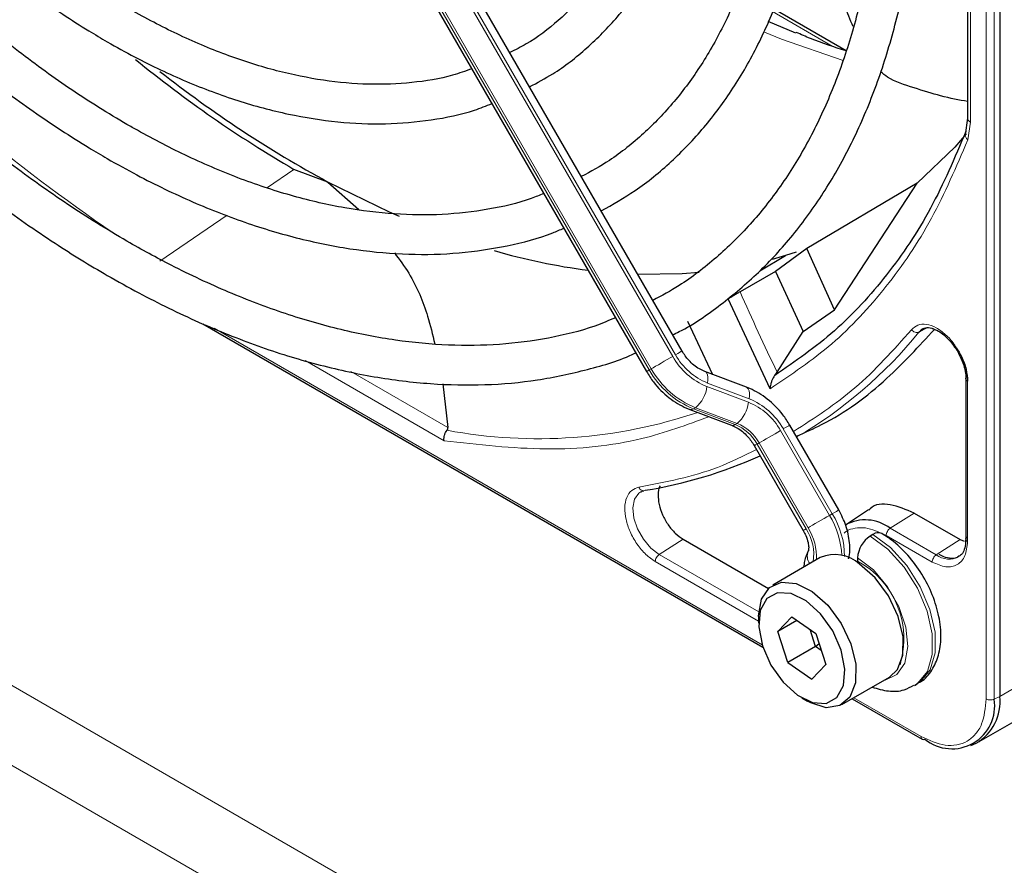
# Paper-space layout 'Blatt2' of a CAD drawing. Header units: millimetres. Extents: x 5 to 418, y 2 to 292.
# Tile 47 of 93: x 133 to 143, y 194 to 202. Entities that reach past the tile are written whole.
import ezdxf

# ---------------------------------------------------------------- set-up
doc = ezdxf.new("R2010")
doc.units = ezdxf.units.MM

psp = doc.layouts.new('Blatt2')

# ---------------------------------------------------------------- linework, layer by layer
at = {"color": 7, "linetype": 'Continuous', "lineweight": 18}
for p, q in [((142.4813, 195.352), (142.4813, 213.3322)), ((142.5623, 195.3499), (142.5623, 213.3302)), ((107.2468, 210.124), (141.4427, 190.3832)), ((141.0953, 189.7744), (106.8994, 209.5153)), ((142.3219, 207.6687), (142.3219, 201.1996)), ((134.5066, 207.1308), (139.3024, 198.8242)), ((139.3307, 198.8405), (134.5349, 207.1472)), ((139.0851, 198.6987), (134.2893, 207.0054)), ((134.2693, 206.9938), (139.0651, 198.6872)), ((140.9201, 201.9708), (140.3136, 202.321)), ((142.3219, 201.1996), (142.2939, 201.0185)), ((135.4616, 200.7206), (135.1917, 200.5361)), ((134.7824, 200.2562), (134.1, 199.7896)), ((134.651, 199.1098), (140.2089, 195.9013)), ((141.8831, 199.1127), (141.7994, 199.0711)), ((136.983, 197.9699), (135.5761, 198.782)), ((137.0229, 198.1023), (136.0392, 198.6702)), ((139.0651, 198.6872), (139.0851, 198.6987)), ((139.65, 198.5186), (140.0707, 198.3591)), ((140.0766, 198.3951), (139.6559, 198.5547)), ((142.2926, 198.5739), (142.2926, 196.9471)), ((139.5337, 198.3045), (139.5137, 198.2929)), ((139.5137, 198.2929), (139.9344, 198.1334)), ((139.9544, 198.1449), (139.5337, 198.3045)), ((139.9344, 198.1334), (139.9544, 198.1449)), ((140.3959, 198.0733), (140.8925, 197.2131)), ((140.9208, 197.2295), (140.4242, 198.0896)), ((140.1786, 197.9478), (140.1586, 197.9363)), ((140.1586, 197.9363), (140.6552, 197.0761)), ((140.6752, 197.0877), (140.1786, 197.9478)), ((140.9208, 197.2295), (140.8925, 197.2131)), ((141.5077, 197.0816), (141.7503, 197.2363)), ((141.9744, 196.8122), (141.5077, 197.0816)), ((139.4081, 196.9717), (139.1655, 196.817)), ((141.9341, 196.74), (141.4675, 197.0094)), ((142.217, 196.9669), (141.9744, 196.8122)), ((140.1753, 196.234), (139.1655, 196.817)), ((140.1735, 196.1397), (139.1253, 196.7448)), ((142.9948, 195.5944), (142.6187, 195.3772)), ((141.1394, 195.3642), (141.821, 194.9707)), ((142.6187, 195.3772), (142.5623, 195.3499))]:
    psp.add_line(p, q, dxfattribs=at)
at = {"color": 7, "linetype": 'Continuous', "lineweight": 25}
for p, q in [((142.6187, 213.3574), (142.6187, 195.3772)), ((142.2926, 207.7095), (142.2926, 201.2405)), ((139.3966, 198.8785), (134.6007, 207.1852)), ((134.2407, 206.9773), (139.0365, 198.6707)), ((141.0607, 201.9221), (140.3249, 202.3469)), ((140.552, 202.1013), (140.2688, 202.2186)), ((142.2926, 201.2403), (142.2672, 201.0715)), ((135.8056, 200.5924), (135.4616, 200.7206)), ((135.8056, 200.5924), (136.1182, 200.3132)), ((141.7816, 200.5798), (140.663, 199.9187)), ((140.9435, 199.2979), (141.7816, 200.5798)), ((140.663, 199.9187), (140.3442, 199.6865)), ((140.9435, 199.2979), (140.663, 199.9187)), ((140.1861, 199.6923), (140.4458, 199.8471)), ((140.4458, 199.8471), (140.3122, 199.8078)), ((140.5543, 199.8828), (140.4458, 199.8471)), ((140.3442, 199.6865), (139.9851, 199.4788)), ((140.3442, 199.6865), (140.6238, 199.0755)), ((140.289, 198.4962), (139.8659, 199.4069)), ((140.6238, 199.0755), (140.9435, 199.2979)), ((134.536, 199.1559), (140.2168, 195.8764)), ((139.4537, 199.1819), (139.7067, 198.6418)), ((140.361, 198.6649), (140.6238, 199.0755)), ((141.7994, 199.0711), (141.8425, 199.1058)), ((140.0504, 198.5115), (139.6297, 198.671)), ((140.3367, 198.6307), (140.361, 198.6649)), ((136.9717, 198.5466), (137.0229, 198.1023)), ((142.2751, 198.5986), (142.2751, 196.9712)), ((139.4762, 198.2868), (139.8969, 198.1273)), ((140.9867, 197.2675), (140.4901, 198.1276)), ((140.13, 197.9197), (140.6266, 197.0596)), ((140.5638, 197.9999), (140.5669, 198.0014)), ((141.2887, 197.2704), (141.0554, 197.1149)), ((141.7503, 197.2363), (142.217, 196.9669)), ((141.3331, 197.0192), (141.3048, 197.0029)), ((139.4081, 196.9717), (140.2729, 196.4725)), ((142.217, 196.9669), (142.2567, 196.9531)), ((142.2735, 196.9727), (142.2728, 196.956)), ((140.7993, 196.7844), (140.3185, 196.5068)), ((141.1776, 196.7824), (141.1776, 196.7497)), ((140.1735, 196.1863), (140.1735, 196.121)), ((140.5108, 196.1839), (140.3681, 196.0364)), ((140.5622, 196.1484), (140.3681, 196.0364)), ((140.5108, 196.1839), (140.7546, 196.0155)), ((140.4692, 195.7204), (140.3681, 196.0364)), ((140.752, 195.8837), (140.6972, 196.0551)), ((140.7546, 196.0155), (140.8557, 195.6995)), ((140.752, 195.8837), (140.7874, 195.9128)), ((140.752, 195.8837), (140.4692, 195.7204)), ((140.8094, 195.844), (140.752, 195.8837)), ((140.4692, 195.7204), (140.713, 195.5519)), ((140.713, 195.5519), (140.8557, 195.6995)), ((141.0184, 195.2944), (141.4993, 195.5719)), ((141.7548, 195.4885), (141.7831, 195.5049)), ((140.6118, 195.3617), (140.6684, 195.3291)), ((141.1218, 195.354), (141.8335, 194.9432)), ((142.4115, 194.9194), (142.7877, 195.1365)), ((142.3248, 194.8789), (142.3796, 194.9032))]:
    psp.add_line(p, q, dxfattribs=at)
at = {"color": 7, "linetype": 'Continuous', "lineweight": 18, "flags": 128}
for points in [[(140.234, 202.1113), (140.4066, 202.0411), (141.0325, 201.8232)], [(139.3024, 198.8242), (139.2758, 198.8089), (139.2469, 198.7921), (139.2165, 198.7746), (139.186, 198.757), (139.1566, 198.74), (139.1293, 198.7242), (139.1051, 198.7103), (139.0851, 198.6987)], [(139.3966, 198.8785), (139.3943, 198.8773), (139.3862, 198.8726), (139.3726, 198.8647), (139.3538, 198.8539), (139.3307, 198.8405)], [(139.0651, 198.6872), (139.05, 198.6785), (139.0404, 198.6729), (139.0366, 198.6707), (139.0365, 198.6707)], [(139.6304, 198.6707), (139.6378, 198.6664), (139.6482, 198.6541), (139.6554, 198.636), (139.6591, 198.6128), (139.6593, 198.5853), (139.6559, 198.5547)], [(140.0504, 198.5115), (140.0585, 198.5069), (140.0689, 198.4946), (140.0761, 198.4765), (140.0798, 198.4532), (140.08, 198.4258), (140.0766, 198.3951)], [(140.4901, 198.1276), (140.4878, 198.1263), (140.4797, 198.1216), (140.4661, 198.1137), (140.4473, 198.1029), (140.4242, 198.0896)], [(140.3959, 198.0733), (140.3694, 198.0579), (140.3404, 198.0412), (140.31, 198.0237), (140.2796, 198.0061), (140.2501, 197.9891), (140.2228, 197.9733), (140.1986, 197.9594), (140.1786, 197.9478)], [(140.1586, 197.9363), (140.1435, 197.9275), (140.1339, 197.922), (140.1301, 197.9198), (140.13, 197.9197)], [(139.1655, 196.817), (139.0812, 196.8814), (139.0056, 196.9707), (138.9464, 197.0759), (138.9096, 197.186), (138.899, 197.2899), (138.9158, 197.3769), (138.9581, 197.438), (138.9804, 197.4532)], [(140.8925, 197.2131), (140.8659, 197.1978), (140.8369, 197.1811), (140.8066, 197.1636), (140.7761, 197.146), (140.7467, 197.1289), (140.7194, 197.1132), (140.6952, 197.0992), (140.6752, 197.0877)], [(140.9867, 197.2675), (140.9844, 197.2662), (140.9763, 197.2615), (140.9626, 197.2536), (140.9439, 197.2428), (140.9208, 197.2295)], [(140.6552, 197.0761), (140.6401, 197.0674), (140.6305, 197.0618), (140.6267, 197.0596), (140.6266, 197.0596)], [(141.7831, 195.5049), (141.8169, 195.5275), (141.9136, 195.6479), (141.9635, 195.8195), (141.9627, 196.0285), (141.9111, 196.2582), (141.813, 196.4899), (141.6763, 196.7051), (141.5119, 196.8864), (141.3331, 197.0192)], [(141.3048, 197.0029), (141.4836, 196.8701), (141.648, 196.6888), (141.7847, 196.4736), (141.8828, 196.2418), (141.9344, 196.0122), (141.9352, 195.8032), (141.8853, 195.6316), (141.7886, 195.5112), (141.7531, 195.4876)], [(141.4433, 195.5396), (141.4561, 195.5416), (141.5761, 195.5986), (141.6556, 195.7162), (141.6864, 195.8825), (141.6655, 196.0806), (141.5949, 196.2902), (141.4819, 196.4901), (141.3379, 196.6599), (141.1776, 196.7824)]]:
    psp.add_lwpolyline(points, dxfattribs=at)
at = {"color": 7, "linetype": 'Continuous', "lineweight": 25, "flags": 128}
for points in [[(142.2793, 201.0808), (142.1627, 200.9473), (141.7816, 200.5798)], [(136.5312, 200.2414), (136.4304, 200.2856), (135.8056, 200.5924)], [(139.5701, 199.6734), (139.398, 199.6606), (138.9476, 199.6563)], [(141.4993, 195.5719), (141.5809, 195.6492), (141.6362, 195.7942), (141.6387, 195.9809), (141.5882, 196.1889), (141.4902, 196.3958), (141.3552, 196.5791), (141.1978, 196.719)], [(140.1735, 196.1863), (140.1735, 196.1952), (140.2029, 196.3634), (140.2826, 196.4814), (140.4042, 196.5365), (140.5544, 196.5226), (140.717, 196.4414)], [(140.6549, 196.3469), (140.5031, 196.4212), (140.3644, 196.4287), (140.2556, 196.3686), (140.1897, 196.2481), (140.1748, 196.0817), (140.2125, 195.8896), (140.2985, 195.6948), (140.4222, 195.521), (140.5689, 195.389), (140.7207, 195.3147), (140.8594, 195.3072), (140.9682, 195.3673), (141.0341, 195.4878), (141.049, 195.6542), (141.0112, 195.8463), (140.9253, 196.041), (140.8015, 196.2149), (140.6549, 196.3469)], [(140.717, 196.4414), (140.8743, 196.3015), (141.0093, 196.1182), (141.1074, 195.9114), (141.1579, 195.7033), (141.1553, 195.5167), (141.1, 195.3716), (140.998, 195.2839), (140.8602, 195.263), (140.7016, 195.3111), (140.6684, 195.3291)]]:
    psp.add_lwpolyline(points, dxfattribs=at)
at = {"color": 7, "linetype": 'Continuous', "lineweight": 18}
for centre, radius, start, end in [((142.9992, 213.938), 16.731, 211.26446, 235.92606), ((169.3321, 212.5402), 32.1224, 203.99224, 205.59133), ((138.3033, 201.8925), 4.4926, 300.14513, 321.09575), ((139.9095, 199.1644), 0.696, 209.26495, 248.10504), ((139.8987, 199.1588), 0.6511, 209.26495, 248.10504), ((139.8485, 199.1262), 0.898, 209.26495, 248.10504), ((139.8685, 199.1377), 0.898, 209.26495, 248.10504), ((139.3214, 198.5585), 0.331, 309.87925, 353.08632), ((139.7422, 198.3989), 0.331, 309.87925, 353.08632), ((139.8279, 197.755), 0.6511, 29.26495, 68.10504), ((139.8171, 197.7494), 0.696, 29.26495, 68.10504), ((137.9369, 203.0325), 5.0426, 259.45137, 288.72239), ((139.4889, 198.327), 0.0422, 252.56316, 306.03815), ((139.9096, 198.1675), 0.0421, 252.50434, 306.04372), ((139.7669, 197.7168), 0.449, 29.26495, 68.10504), ((139.7869, 197.7283), 0.449, 29.26495, 68.10504), ((140.1625, 196.768), 0.855, 2.50522, 31.36997), ((140.204, 196.7898), 0.8409, 0.50479, 31.52587), ((140.2633, 196.8182), 0.4692, 350.68087, 33.34874), ((140.1867, 196.7853), 0.5746, 357.69364, 31.75633), ((140.7982, 196.8017), 0.1314, 157.49442, 216.78458), ((142.1037, 196.9864), 0.217, 233.42259, 298.14944), ((140.7467, 195.9597), 0.8999, 343.11443, 61.39447), ((142.524, 195.4349), 0.0932, 242.80519, 294.30715), ((141.8499, 194.9672), 0.0291, 173.09891, 235.58891)]:
    psp.add_arc(centre, radius, start, end, dxfattribs=at)
at = {"color": 7, "linetype": 'Continuous', "lineweight": 25}
for centre, radius, start, end in [((141.7608, 211.5209), 12.503, 230.77724, 239.74739), ((141.5218, 211.1263), 11.9849, 231.74948, 241.51371), ((139.2809, 206.0933), 6.4501, 253.885, 262.5408), ((138.3029, 201.9867), 4.5765, 279.03643, 294.34235), ((141.2562, 196.7545), 0.4126, 52.43723, 119.1266), ((141.3854, 196.9505), 0.0863, 64.03942, 127.25381), ((141.4539, 196.7698), 0.2766, 122.60548, 177.39452), ((140.9481, 196.4444), 0.3711, 47.70819, 113.64006), ((142.134, 195.2805), 0.4339, 230.79671, 9.21404), ((142.1413, 195.3206), 0.4807, 299.71725, 6.76276), ((141.8457, 194.9683), 0.0279, 244.10587, 300.34606)]:
    psp.add_arc(centre, radius, start, end, dxfattribs=at)
for points, knots in [([(139.3018, 199.0428), (139.3243, 199.0536), (139.4975, 199.1364), (139.7915, 199.3442), (140.1784, 199.6674), (140.5261, 200.047), (140.8367, 200.4745), (141.1074, 200.9495), (141.337, 201.4693), (141.5241, 202.0311), (141.6675, 202.6317), (141.7663, 203.2677), (141.82, 203.9355), (141.8283, 204.6312), (141.7914, 205.3509), (141.7094, 206.0904), (141.583, 206.8458), (141.413, 207.6128), (141.2003, 208.3873), (140.9462, 209.1651), (140.6522, 209.9419), (140.3193, 210.7132), (139.9593, 211.4623), (139.6936, 211.945), (139.5646, 212.1795)], [0, 0, 0, 0, 0.0070224, 0.0538172, 0.1005997, 0.1474361, 0.1943917, 0.2415026, 0.2887732, 0.3361837, 0.3837019, 0.4312933, 0.478928, 0.5265829, 0.5742402, 0.6218896, 0.6695267, 0.7171498, 0.7647589, 0.8123553, 0.8599409, 0.9075179, 0.9550887, 1, 1, 1, 1]), ([(139.2167, 211.9786), (139.2416, 211.9362), (139.4073, 211.6534), (139.6831, 211.1135), (140.0393, 210.3633), (140.356, 209.6037), (140.635, 208.8412), (140.8738, 208.0796), (141.0712, 207.3235), (141.2263, 206.5772), (141.3382, 205.8452), (141.4063, 205.1316), (141.4303, 204.4406), (141.4104, 203.7762), (141.3468, 203.1422), (141.24, 202.5421), (141.091, 201.9794), (140.9006, 201.4569), (140.6701, 200.9774), (140.4006, 200.5435), (140.0938, 200.1564), (139.7495, 199.821), (139.4189, 199.563), (139.1902, 199.4404), (139.1001, 199.3921)], [0, 0, 0, 0, 0.008469, 0.056451, 0.10443, 0.152403, 0.200367, 0.248319, 0.296256, 0.344176, 0.392077, 0.439959, 0.487821, 0.535666, 0.5835, 0.631333, 0.679178, 0.72706, 0.775013, 0.82308, 0.871307, 0.919731, 0.968362, 1, 1, 1, 1]), ([(138.5767, 200.2986), (138.6931, 200.3645), (138.9452, 200.5075), (139.2932, 200.793), (139.6257, 201.1387), (139.9196, 201.5352), (140.1742, 201.9786), (140.3874, 202.4668), (140.558, 202.9968), (140.6847, 203.5652), (140.7666, 204.1682), (140.8032, 204.8019), (140.7943, 205.462), (140.7402, 206.1443), (140.6412, 206.8443), (140.4982, 207.5577), (140.3121, 208.2801), (140.0841, 209.0067), (139.816, 209.7334), (139.5084, 210.455), (139.1844, 211.1336), (138.9472, 211.5628), (138.8382, 211.7601)], [0, 0, 0, 0, 0.042839, 0.092827, 0.142855, 0.193022, 0.243385, 0.293956, 0.34471, 0.395602, 0.446585, 0.497618, 0.548672, 0.599723, 0.650761, 0.701782, 0.752784, 0.803769, 0.85474, 0.905699, 0.956649, 1, 1, 1, 1]), ([(138.4904, 211.5592), (138.5759, 211.407), (138.7886, 211.0282), (139.0904, 210.406), (139.3981, 209.7005), (139.6665, 208.9899), (139.8955, 208.2797), (140.0834, 207.5744), (140.2289, 206.8787), (140.3312, 206.1975), (140.3898, 205.5352), (140.4044, 204.8962), (140.3752, 204.2849), (140.3026, 203.7051), (140.1873, 203.1608), (140.0303, 202.6552), (139.8329, 202.1914), (139.5962, 201.7722), (139.322, 201.3992), (139.0102, 201.0768), (138.696, 200.8218), (138.4718, 200.6994), (138.3756, 200.6469)], [0, 0, 0, 0, 0.034582, 0.08603, 0.137472, 0.188902, 0.240318, 0.291715, 0.343089, 0.394438, 0.445761, 0.497058, 0.548333, 0.599597, 0.650862, 0.702153, 0.753511, 0.80499, 0.856655, 0.908569, 0.96076, 1, 1, 1, 1]), ([(137.8498, 201.5576), (137.9293, 201.5993), (138.1372, 201.7082), (138.437, 201.9457), (138.7495, 202.2605), (139.0229, 202.627), (139.2569, 203.0399), (139.4494, 203.4975), (139.599, 203.9962), (139.7044, 204.5324), (139.7646, 205.102), (139.7793, 205.7005), (139.7485, 206.3232), (139.6725, 206.9655), (139.5521, 207.6225), (139.3883, 208.2894), (139.1823, 208.9614), (138.9361, 209.6337), (138.6499, 210.3006), (138.3751, 210.872), (138.183, 211.2128), (138.1113, 211.3402)], [0, 0, 0, 0, 0.033446, 0.087411, 0.141399, 0.195552, 0.249964, 0.304656, 0.359593, 0.414709, 0.469936, 0.525219, 0.580517, 0.635803, 0.691067, 0.746307, 0.801523, 0.856719, 0.911899, 0.967067, 1, 1, 1, 1]), ([(137.7648, 211.1402), (137.8168, 211.0492), (137.9877, 210.7504), (138.2426, 210.2273), (138.5276, 209.5776), (138.7727, 208.9226), (138.9786, 208.2687), (139.1429, 207.6206), (139.2647, 206.9836), (139.3432, 206.3628), (139.3779, 205.763), (139.3688, 205.189), (139.3162, 204.6453), (139.2209, 204.136), (139.0839, 203.6649), (138.9067, 203.2353), (138.6904, 202.8502), (138.4371, 202.511), (138.146, 202.2235), (137.8832, 202.0197), (137.7063, 201.9326), (137.6495, 201.9046)], [0, 0, 0, 0, 0.024429, 0.080222, 0.136006, 0.191775, 0.247522, 0.303242, 0.358931, 0.414583, 0.470198, 0.525779, 0.581336, 0.636887, 0.69246, 0.748108, 0.803911, 0.859965, 0.916367, 0.973159, 1, 1, 1, 1]), ([(137.2644, 201.7401), (137.2005, 201.7171), (137.0089, 201.6478), (136.6594, 201.5932), (136.2217, 201.5739), (135.763, 201.6145), (135.2888, 201.711), (134.8019, 201.8635), (134.3148, 202.0669), (133.9685, 202.2458), (133.7014, 202.3983), (133.4252, 202.5651), (133.003, 202.8525), (132.5061, 203.2416), (132.0178, 203.6757), (131.5421, 204.1512), (131.083, 204.6648), (130.6432, 205.2118), (130.2297, 205.7902), (129.9379, 206.2297), (129.7946, 206.4804), (129.7701, 206.5234)], [0, 0, 0, 0, 0.031219, 0.093709, 0.155812, 0.217519, 0.278913, 0.340099, 0.401169, 0.458925, 0.466609, 0.498605, 0.559596, 0.620625, 0.681681, 0.742768, 0.803883, 0.865022, 0.92618, 0.987351, 1, 1, 1, 1]), ([(129.4249, 206.3241), (129.4762, 206.2359), (129.6506, 205.936), (129.9803, 205.446), (130.4097, 204.8593), (130.8649, 204.3042), (131.3403, 203.7832), (131.8331, 203.3006), (132.3397, 202.8599), (132.8566, 202.4645), (133.2679, 202.1916), (133.5978, 201.9952), (133.9281, 201.8132), (134.371, 201.6032), (134.8925, 201.4092), (135.4059, 201.272), (135.9071, 201.1935), (136.3924, 201.1731), (136.8557, 201.2155), (137.2158, 201.2868), (137.4102, 201.3645), (137.4679, 201.3876)], [0, 0, 0, 0, 0.024893, 0.0846812, 0.1444768, 0.2042859, 0.2641149, 0.3239696, 0.3838555, 0.443777, 0.5037362, 0.5251768, 0.5567848, 0.6167854, 0.676812, 0.7368027, 0.796699, 0.8564237, 0.9158939, 0.9750476, 1, 1, 1, 1]), ([(137.9941, 200.4762), (137.9526, 200.4587), (137.7751, 200.3842), (137.4327, 200.3093), (136.97, 200.2537), (136.4835, 200.2594), (135.9794, 200.3211), (135.4601, 200.4395), (134.9289, 200.6136), (134.3989, 200.8383), (134.0103, 201.0385), (133.7077, 201.2104), (133.3953, 201.3984), (132.9363, 201.7072), (132.3955, 202.122), (131.8627, 202.5823), (131.3416, 203.085), (130.8357, 203.6269), (130.3483, 204.2043), (129.8833, 204.814), (129.4438, 205.4463), (129.1755, 205.8856), (129.0426, 206.1033)], [0, 0, 0, 0, 0.017316, 0.07398, 0.130407, 0.186548, 0.242429, 0.298112, 0.353664, 0.409142, 0.461634, 0.472322, 0.501413, 0.556837, 0.61229, 0.667762, 0.723255, 0.77877, 0.834303, 0.889852, 0.945412, 1, 1, 1, 1]), ([(128.6986, 205.9047), (128.7274, 205.8542), (128.8875, 205.5737), (129.2095, 205.0824), (129.6628, 204.4368), (130.144, 203.8215), (130.6467, 203.2382), (131.1687, 202.6913), (131.7066, 202.184), (132.2571, 201.7196), (132.8169, 201.3011), (133.2556, 201.0142), (133.606, 200.8067), (133.9567, 200.6127), (134.4348, 200.3823), (134.9982, 200.1636), (135.5541, 200.0014), (136.0987, 199.897), (136.6282, 199.8516), (137.1396, 199.864), (137.6262, 199.9398), (137.9796, 200.0279), (138.1603, 200.1085), (138.197, 200.1248)], [0, 0, 0, 0, 0.011961, 0.066529, 0.121102, 0.175682, 0.230275, 0.284884, 0.339513, 0.394165, 0.448844, 0.503549, 0.521416, 0.550246, 0.604978, 0.659732, 0.714464, 0.769138, 0.823706, 0.878111, 0.932303, 0.986256, 1, 1, 1, 1]), ([(138.7215, 199.2163), (138.6525, 199.1871), (138.4374, 199.0961), (138.0455, 199.0034), (137.5507, 198.9365), (137.0322, 198.9299), (136.4953, 198.9797), (135.9422, 199.0865), (135.3762, 199.2493), (134.8003, 199.4673), (134.2628, 199.7183), (133.8154, 199.9618), (133.3676, 200.2304), (132.8746, 200.5589), (132.2931, 200.9975), (131.7191, 201.4819), (131.1561, 202.0095), (130.6074, 202.5772), (130.0761, 203.182), (129.5652, 203.8201), (129.0788, 204.4887), (128.6612, 205.1114), (128.4198, 205.5187), (128.3205, 205.6863)], [0, 0, 0, 0, 0.024649, 0.076789, 0.128757, 0.180513, 0.232071, 0.283468, 0.334752, 0.385965, 0.437141, 0.476365, 0.503222, 0.554373, 0.605545, 0.656731, 0.707934, 0.759153, 0.810386, 0.861633, 0.912889, 0.964152, 1, 1, 1, 1]), ([(127.9745, 205.4865), (128.0291, 205.3921), (128.2253, 205.0521), (128.5954, 204.4875), (129.0813, 203.7974), (129.5945, 203.1371), (130.1295, 202.5086), (130.6842, 201.9159), (131.2555, 201.362), (131.8402, 200.8502), (132.4353, 200.3832), (133.0125, 199.9811), (133.4977, 199.6827), (133.9834, 199.4133), (134.4942, 199.1638), (135.0967, 198.9223), (135.6921, 198.7369), (136.2769, 198.609), (136.8478, 198.5392), (137.4009, 198.5287), (137.9341, 198.5753), (138.4396, 198.687), (138.7709, 198.7839), (138.9243, 198.8588), (138.9271, 198.8602)], [0, 0, 0, 0, 0.01943, 0.069936, 0.120444, 0.170959, 0.221483, 0.272019, 0.322569, 0.373136, 0.423723, 0.474329, 0.518625, 0.545295, 0.595931, 0.646585, 0.697225, 0.747827, 0.79836, 0.848782, 0.899057, 0.949155, 0.999073, 1, 1, 1, 1]), ([(141.1322, 202.1677), (141.1031, 202.2377), (140.9961, 202.495), (140.8377, 202.905), (140.7027, 203.2485), (140.6406, 203.4065)], [0, 0, 0, 0, 0.167827, 0.617148, 1, 1, 1, 1]), ([(141.0607, 201.922), (140.9409, 201.9601), (140.7743, 202.013), (140.6032, 202.0881), (140.5551, 202.1091)], [0, 0, 0, 0, 0.7190339, 1, 1, 1, 1]), ([(142.2926, 201.408), (142.2065, 201.4233), (142.0527, 201.4504), (141.7534, 201.5466), (141.5205, 201.6172), (141.4318, 201.693), (141.4087, 201.7127)], [0, 0, 0, 0, 0.351022, 0.626832, 0.902676, 1, 1, 1, 1]), ([(142.275, 201.1028), (142.162, 200.8374), (141.936, 200.3065), (141.4831, 199.6369), (140.9587, 199.0599), (140.544, 198.7738), (140.3367, 198.6307)], [0, 0, 0, 0, 0.25, 0.5, 0.75, 1, 1, 1, 1]), ([(136.4804, 199.8737), (136.531, 199.8057), (136.6822, 199.6024), (136.808, 199.2892), (136.8671, 199.0456), (136.8897, 198.9523)], [0, 0, 0, 0, 0.2368476, 0.7074041, 1, 1, 1, 1]), ([(139.9851, 199.4788), (139.9753, 199.4731), (139.9553, 199.4614), (139.9207, 199.4407), (139.8883, 199.4209), (139.8733, 199.4115), (139.8659, 199.4069)], [0, 0, 0, 0, 0.243701, 0.495029, 0.749466, 1, 1, 1, 1]), ([(141.8116, 199.0773), (141.8142, 199.0815), (141.8282, 199.1041), (141.8624, 199.1144), (141.907, 199.1202), (141.9365, 199.1071), (141.9394, 199.1059)], [0, 0, 0, 0, 0.101721, 0.548341, 0.956682, 1, 1, 1, 1]), ([(140.5589, 198.0165), (140.6443, 198.0537), (140.978, 198.1992), (141.4547, 198.5522), (141.7998, 198.9276), (141.9568, 199.0984)], [0, 0, 0, 0, 0.158006, 0.617078, 1, 1, 1, 1]), ([(141.9394, 199.1059), (141.9581, 199.0991), (141.9942, 199.086), (142.0526, 199.044), (142.1228, 198.9787), (142.1653, 198.9142), (142.1926, 198.8729)], [0, 0, 0, 0, 0.222303, 0.428847, 0.6342, 1, 1, 1, 1]), ([(142.1782, 198.912), (142.1968, 198.883), (142.2413, 198.8136), (142.2832, 198.6924), (142.2896, 198.6127), (142.2926, 198.5739)], [0, 0, 0, 0, 0.269282, 0.644249, 1, 1, 1, 1]), ([(139.6297, 198.671), (139.6108, 198.6793), (139.5538, 198.7043), (139.4674, 198.7727), (139.4184, 198.846), (139.3966, 198.8785)], [0, 0, 0, 0, 0.216551, 0.651699, 1, 1, 1, 1]), ([(142.1926, 198.8729), (142.2146, 198.8293), (142.2451, 198.7687), (142.2672, 198.6823), (142.2759, 198.6321), (142.2742, 198.6045), (142.2738, 198.5983)], [0, 0, 0, 0, 0.460328, 0.639024, 0.919271, 1, 1, 1, 1]), ([(139.0365, 198.6707), (139.0592, 198.6349), (139.1224, 198.5349), (139.2579, 198.4014), (139.3913, 198.3205), (139.4651, 198.2912), (139.4762, 198.2868)], [0, 0, 0, 0, 0.209643, 0.585012, 0.93779, 1, 1, 1, 1]), ([(140.3367, 198.6307), (140.33, 198.6209), (140.3174, 198.6025), (140.3046, 198.5716), (140.2931, 198.536), (140.2905, 198.5112), (140.289, 198.4962)], [0, 0, 0, 0, 0.225347, 0.424761, 0.651647, 1, 1, 1, 1]), ([(142.2753, 198.5984), (142.2758, 198.6025), (142.2765, 198.6098), (142.2839, 198.6157), (142.287, 198.6183)], [0, 0, 0, 0, 0.5694416, 1, 1, 1, 1]), ([(140.4901, 198.1276), (140.4674, 198.1634), (140.4042, 198.2634), (140.2687, 198.3969), (140.1353, 198.4778), (140.0615, 198.5071), (140.0504, 198.5115)], [0, 0, 0, 0, 0.209643, 0.585012, 0.93779, 1, 1, 1, 1]), ([(139.8969, 198.1273), (139.9158, 198.119), (139.9728, 198.094), (140.0592, 198.0256), (140.1082, 197.9523), (140.13, 197.9197)], [0, 0, 0, 0, 0.216551, 0.651699, 1, 1, 1, 1]), ([(136.983, 197.9699), (136.9824, 197.9802), (136.9814, 197.9981), (136.9876, 198.0269), (136.9978, 198.0528), (137.0086, 198.0679), (137.0138, 198.0751)], [0, 0, 0, 0, 0.293158, 0.502984, 0.762414, 1, 1, 1, 1]), ([(137.0138, 198.0751), (137.0153, 198.0772), (137.0184, 198.0815), (137.0225, 198.0911), (137.0227, 198.0977), (137.0229, 198.1023)], [0, 0, 0, 0, 0.215521, 0.448109, 1, 1, 1, 1]), ([(139.1746, 197.5111), (139.1731, 197.5091), (139.1579, 197.488), (139.1515, 197.4231), (139.1598, 197.3247), (139.196, 197.2172), (139.2532, 197.116), (139.3265, 197.0276), (139.3809, 196.9904), (139.4081, 196.9717)], [0, 0, 0, 0, 0.017335, 0.181112, 0.34489, 0.508667, 0.672445, 0.836222, 1, 1, 1, 1]), ([(138.9839, 197.4504), (138.9903, 197.457), (138.9971, 197.4641), (139.0102, 197.463), (139.011, 197.463)], [0, 0, 0, 0, 0.937638, 1, 1, 1, 1]), ([(141.7503, 197.2363), (141.6694, 197.2708), (141.5076, 197.3398), (141.345, 197.3296), (141.2963, 197.2708), (141.2921, 197.2657)], [0, 0, 0, 0, 0.477715, 0.955431, 1, 1, 1, 1]), ([(141.0845, 196.771), (141.0854, 196.7736), (141.1027, 196.8236), (141.0999, 196.9382), (141.0683, 197.1067), (141.0132, 197.2153), (140.9867, 197.2675)], [0, 0, 0, 0, 0.017909, 0.337807, 0.681883, 1, 1, 1, 1]), ([(140.6266, 197.0596), (140.6356, 197.0426), (140.6572, 197.0019), (140.6764, 196.9399), (140.6828, 196.8876), (140.6789, 196.8565), (140.6774, 196.8534), (140.6767, 196.852)], [0, 0, 0, 0, 0.176806, 0.422684, 0.629977, 0.82324, 1, 1, 1, 1]), ([(141.7802, 195.5097), (141.793, 195.5152), (141.8556, 195.5419), (141.9358, 195.6414), (142.0055, 195.7936), (142.0297, 195.9781), (142.0091, 196.1864), (141.9419, 196.4072), (141.8331, 196.622), (141.6904, 196.8141), (141.5488, 196.9488), (141.4559, 197.0074), (141.4231, 197.0281)], [0, 0, 0, 0, 0.026719, 0.130406, 0.233093, 0.341968, 0.458235, 0.577095, 0.695696, 0.814546, 0.93457, 1, 1, 1, 1]), ([(142.2728, 196.956), (142.2727, 196.9428), (142.2721, 196.9024), (142.2537, 196.8506), (142.2312, 196.8105), (142.2102, 196.8012), (142.2038, 196.7984)], [0, 0, 0, 0, 0.1593922, 0.4884776, 0.8454407, 1, 1, 1, 1]), ([(142.2753, 196.9715), (142.2759, 196.9757), (142.277, 196.9842), (142.2859, 196.9911), (142.2905, 196.9947)], [0, 0, 0, 0, 0.482349, 1, 1, 1, 1]), ([(140.6767, 196.852), (140.6615, 196.8188), (140.638, 196.7678), (140.633, 196.7082), (140.6312, 196.6873)], [0, 0, 0, 0, 0.65039, 1, 1, 1, 1]), ([(142.2038, 196.7984), (142.1924, 196.7906), (142.164, 196.7711), (142.0964, 196.7773), (142.0357, 196.7966), (142.0059, 196.8173), (142.0038, 196.8188)], [0, 0, 0, 0, 0.2626721, 0.654294, 0.9756051, 1, 1, 1, 1]), ([(141.3264, 195.4722), (141.3806, 195.4556), (141.4883, 195.4228), (141.6376, 195.4313), (141.7169, 195.4744), (141.7493, 195.4921)], [0, 0, 0, 0, 0.374213, 0.743733, 1, 1, 1, 1])]:
    psp.add_open_spline(points, degree=3, knots=knots, dxfattribs=at)
at = {"color": 7, "linetype": 'Continuous', "lineweight": 18}
for points, knots in [([(142.3219, 201.1996), (142.3141, 201.2055), (142.2985, 201.2172), (142.2902, 201.2328), (142.2927, 201.2403), (142.2927, 201.2404)], [0, 0, 0, 0, 0.494509, 0.989018, 1, 1, 1, 1]), ([(142.2939, 201.0185), (142.178, 200.7466), (141.9455, 200.2013), (141.4769, 199.5156), (140.9332, 198.9278), (140.5033, 198.6398), (140.289, 198.4962)], [0, 0, 0, 0, 0.249269, 0.5, 0.750731, 1, 1, 1, 1]), ([(142.2939, 201.0185), (142.2895, 201.0234), (142.2811, 201.0327), (142.271, 201.0512), (142.2663, 201.0714), (142.2686, 201.09), (142.2731, 201.0991), (142.275, 201.1028)], [0, 0, 0, 0, 0.185198, 0.353278, 0.637072, 0.852757, 1, 1, 1, 1]), ([(141.7235, 199.0948), (141.7433, 199.1129), (141.7841, 199.15), (141.8736, 199.1557), (141.9732, 199.1215), (142.0709, 199.0487), (142.1423, 198.9752), (142.1715, 198.9238), (142.1782, 198.912)], [0, 0, 0, 0, 0.1850102, 0.3800139, 0.5750175, 0.7600277, 0.9450381, 1, 1, 1, 1]), ([(140.5273, 198.0631), (140.7414, 198.2009), (141.1806, 198.4837), (141.5395, 198.8877), (141.7235, 199.0948)], [0, 0, 0, 0, 0.487221, 1, 1, 1, 1]), ([(141.7235, 199.0948), (141.7286, 199.0892), (141.7388, 199.078), (141.7596, 199.0681), (141.7811, 199.0648), (141.7933, 199.069), (141.7994, 199.0711)], [0, 0, 0, 0, 0.25, 0.5, 0.75, 1, 1, 1, 1]), ([(142.2926, 198.5739), (142.288, 198.5773), (142.2788, 198.5842), (142.2738, 198.5935), (142.2752, 198.5981), (142.2753, 198.5984)], [0, 0, 0, 0, 0.4834986, 0.9669972, 1, 1, 1, 1]), ([(139.6695, 198.2135), (139.4464, 198.1312), (138.9321, 197.9415), (138.0299, 197.8508), (137.3319, 197.9302), (136.983, 197.9699)], [0, 0, 0, 0, 0.277222, 0.638797, 1, 1, 1, 1]), ([(138.9587, 197.4982), (139.2316, 197.551), (139.6524, 197.6324), (140.022, 197.8168), (140.152, 197.8817)], [0, 0, 0, 0, 0.648439, 1, 1, 1, 1]), ([(139.1253, 196.7448), (139.0931, 196.7668), (139.0269, 196.812), (138.9366, 196.9202), (138.8664, 197.045), (138.8239, 197.1737), (138.8111, 197.2953), (138.8308, 197.3986), (138.8806, 197.4733), (138.9331, 197.4901), (138.9587, 197.4982)], [0, 0, 0, 0, 0.121713, 0.25, 0.378287, 0.5, 0.621713, 0.75, 0.878287, 1, 1, 1, 1]), ([(139.0217, 197.4671), (139.0159, 197.4651), (139.0043, 197.4612), (138.9857, 197.4663), (138.9692, 197.4786), (138.9622, 197.4917), (138.9587, 197.4982)], [0, 0, 0, 0, 0.25, 0.5, 0.75, 1, 1, 1, 1]), ([(141.4675, 197.0094), (141.395, 197.0426), (141.2835, 197.0936), (141.1509, 197.0861), (141.078, 197.0663), (141.0469, 197.0382), (141.0402, 197.0321)], [0, 0, 0, 0, 0.446228, 0.68644, 0.93175, 1, 1, 1, 1]), ([(141.4675, 197.0094), (141.4681, 197.016), (141.4692, 197.0291), (141.4784, 197.0502), (141.4917, 197.0693), (141.5024, 197.0775), (141.5077, 197.0816)], [0, 0, 0, 0, 0.2499918, 0.4999946, 0.7499973, 1, 1, 1, 1]), ([(142.2926, 196.9471), (142.2872, 196.896), (142.2765, 196.7937), (142.1936, 196.7047), (142.0751, 196.6773), (141.9811, 196.7191), (141.9341, 196.74)], [0, 0, 0, 0, 0.25, 0.499999, 0.75, 1, 1, 1, 1]), ([(142.2926, 196.9471), (142.288, 196.9505), (142.2788, 196.9574), (142.2738, 196.9667), (142.2752, 196.9712), (142.2753, 196.9715)], [0, 0, 0, 0, 0.483513, 0.967027, 1, 1, 1, 1]), ([(141.821, 194.9707), (141.9041, 194.9329), (142.0319, 194.8748), (142.1856, 194.8811), (142.2914, 194.9185), (142.3766, 194.9914), (142.459, 195.1214), (142.4725, 195.2611), (142.4813, 195.352)], [0, 0, 0, 0, 0.239457, 0.368361, 0.5, 0.631639, 0.760543, 1, 1, 1, 1])]:
    psp.add_open_spline(points, degree=3, knots=knots, dxfattribs=at)
for points in [[(139.1253, 196.7448), (139.1259, 196.7514), (139.1271, 196.7645), (139.1363, 196.7856), (139.1495, 196.8047), (139.1601, 196.8129), (139.1655, 196.817)], [(141.9341, 196.74), (141.9347, 196.7466), (141.9359, 196.7597), (141.9451, 196.7808), (141.9584, 196.7999), (141.969, 196.8081), (141.9744, 196.8122)]]:
    psp.add_open_spline(points, degree=3, dxfattribs=at)

doc.saveas('drawing.dxf')
